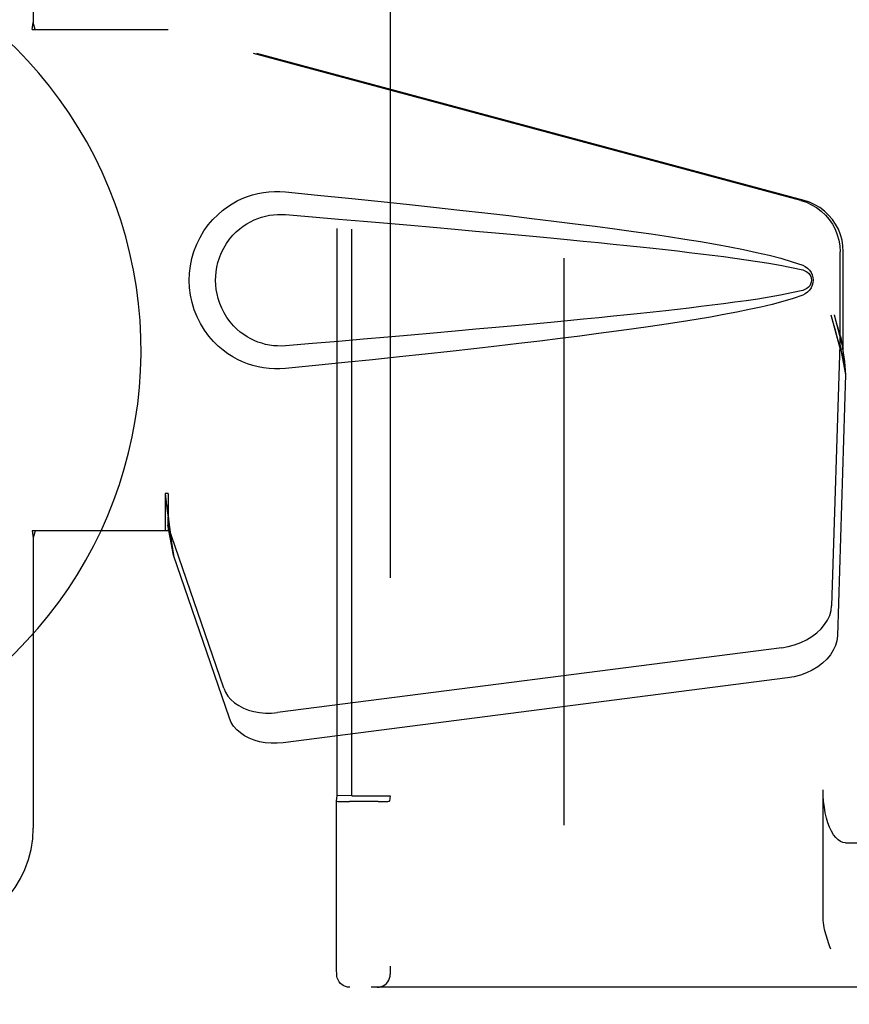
# Model space of a CAD drawing. Header units: inches. Extents: x 0 to 243, y 0 to 157.
# Tile 12 of 84: x 71.42 to 73.37, y 81.04 to 83.36. Entities that reach past the tile are written whole.
import ezdxf

# ---------------------------------------------------------------- set-up
doc = ezdxf.new("R2010")
doc.units = ezdxf.units.IN
doc.header["$LTSCALE"] = 13.348617
doc.header["$MEASUREMENT"] = 0
doc.linetypes.add('HIDDEN', pattern=[0.2, 0.1, -0.1])
doc.layers.add('DEFAULT_2', color=8, linetype='HIDDEN')
doc.layers.add('SECONDARY_OR_LEFT_DOOR_ASSEMBLY', color=7, linetype='CONTINUOUS')

msp = doc.modelspace()

# ---------------------------------------------------------------- linework, layer by layer
at = {"layer": 'DEFAULT_2', "color": 8, "linetype": 'HIDDEN'}
for p, q in [((72.6988, 52.0941), (72.6988, 113.0641)), ((72.2896, 83.7981), (72.2896, 81.1101)), ((72.1643, 81.531), (72.1643, 83.3772)), ((72.1992, 81.5297), (72.1992, 83.3785)), ((72.2892, 83.3782), (72.2892, 81.5301)), ((72.1626, 81.5172), (72.1643, 81.531)), ((72.1992, 81.5297), (72.1643, 81.531)), ((72.1992, 81.5297), (72.2692, 81.5297)), ((72.2892, 81.5301), (72.2876, 81.5172)), ((73.3089, 81.2426), (73.3089, 81.5441)), ((72.1627, 81.4162), (72.1626, 81.5172)), ((72.184, 81.5166), (72.1936, 81.5166)), ((72.2614, 81.5166), (72.1936, 81.5166)), ((72.2614, 81.5166), (72.2706, 81.5167)), ((72.2706, 81.5167), (72.2785, 81.5168)), ((72.1627, 81.3162), (72.1627, 81.4162)), ((73.3615, 81.4191), (74.2273, 81.4191)), ((72.1628, 81.247), (72.1627, 81.3162)), ((72.163, 81.1907), (72.1628, 81.247)), ((72.1631, 81.1513), (72.163, 81.1907)), ((73.3271, 81.1691), (73.3252, 81.1741)), ((72.1632, 81.1274), (72.1631, 81.1513)), ((72.1633, 81.1161), (72.1632, 81.1274)), ((72.1634, 81.1127), (72.1633, 81.1161)), ((72.1634, 81.111), (72.1634, 81.1127)), ((72.1634, 81.1101), (72.1634, 81.111)), ((73.5794, 81.0791), (72.1945, 81.0791))]:
    msp.add_line(p, q, dxfattribs=at)
for points in [[(73.3615, 81.4191), (73.3556, 81.4199), (73.3498, 81.4222), (73.3441, 81.4261), (73.3387, 81.4315), (73.3335, 81.4383), (73.3287, 81.4464), (73.3243, 81.4557), (73.3204, 81.4662), (73.317, 81.4776), (73.3141, 81.4899), (73.3119, 81.5028), (73.3102, 81.5163), (73.3093, 81.53), (73.3089, 81.5441)], [(72.1626, 81.5172), (72.163, 81.5171), (72.1641, 81.517), (72.166, 81.5169), (72.1685, 81.5168), (72.1717, 81.5168), (72.1753, 81.5167), (72.184, 81.5166)], [(72.2785, 81.5168), (72.2817, 81.5168), (72.2842, 81.5169), (72.2861, 81.517), (72.2872, 81.5171), (72.2876, 81.5172)], [(73.3252, 81.1741), (73.3217, 81.1841), (73.32, 81.1891), (73.3183, 81.1942), (73.3167, 81.1992), (73.3152, 81.2044), (73.3138, 81.2095), (73.3125, 81.2148), (73.3113, 81.2201), (73.3104, 81.2255), (73.3096, 81.2311), (73.3091, 81.2368), (73.3089, 81.2426)], [(72.1945, 81.0791), (72.1889, 81.0796), (72.184, 81.0809), (72.1799, 81.0827), (72.1763, 81.085), (72.1726, 81.0881), (72.1696, 81.0916), (72.1675, 81.0949), (72.1659, 81.0982), (72.1647, 81.1016), (72.164, 81.1046), (72.1637, 81.1065), (72.1636, 81.1076), (72.1635, 81.1084), (72.1635, 81.1089), (72.1635, 81.1093), (72.1635, 81.1097), (72.1634, 81.1101)], [(72.2586, 81.0791), (72.2635, 81.0795), (72.2682, 81.0806), (72.2727, 81.0825), (72.2768, 81.085), (72.2805, 81.0882), (72.2837, 81.0919), (72.2862, 81.096), (72.2881, 81.1005), (72.2892, 81.1053), (72.2896, 81.1101)]]:
    msp.add_lwpolyline(points, dxfattribs=at)
msp.add_ellipse((72.2692, 81.5301), major_axis=(0.02, 0), ratio=0.017455, start_param=-1.572932, end_param=-0.002136, dxfattribs=at)
at = {"layer": 'SECONDARY_OR_LEFT_DOOR_ASSEMBLY', "color": 8, "linetype": 'HIDDEN'}
for p, q in [((71.4488, 83.7041), (71.4488, 83.351)), ((71.4458, 83.3341), (71.4488, 83.351)), ((71.4458, 83.3341), (71.7668, 83.3341)), ((71.4532, 83.3341), (71.4488, 83.351)), ((73.2565, 82.9318), (71.7591, 83.3341)), ((73.2642, 82.9318), (71.7668, 83.3341)), ((73.3489, 82.5813), (73.3489, 82.811)), ((73.3566, 82.5813), (73.3566, 82.811)), ((73.3271, 82.6629), (73.3489, 82.5813)), ((73.3348, 82.6629), (73.3566, 82.5813)), ((73.3482, 82.5927), (73.329, 81.9776)), ((73.3482, 82.5927), (73.3617, 82.5217)), ((73.3505, 82.6088), (73.3592, 82.5526)), ((73.3566, 82.5813), (73.3489, 82.5813)), ((73.3592, 82.5526), (73.3601, 82.5418)), ((73.3601, 82.5418), (73.361, 82.5315)), ((73.3617, 82.5217), (73.3426, 81.9066)), ((73.361, 82.5315), (73.3617, 82.5217)), ((71.7591, 82.2416), (71.7591, 82.1541)), ((71.7668, 82.2416), (71.7591, 82.2416)), ((71.7668, 82.2416), (71.7668, 82.1541)), ((71.4458, 82.1541), (71.4488, 82.1373)), ((71.7668, 82.1541), (71.4458, 82.1541)), ((71.4532, 82.1541), (71.4488, 82.1373)), ((71.7789, 82.0964), (71.7654, 82.1674)), ((71.8973, 81.7836), (71.7654, 82.1674)), ((71.4488, 82.1373), (71.4488, 81.4541)), ((71.7747, 82.1268), (71.7789, 82.0964)), ((71.9108, 81.7126), (71.7789, 82.0964)), ((73.2116, 81.8785), (72.0241, 81.7261)), ((73.2251, 81.8075), (72.0376, 81.655))]:
    msp.add_line(p, q, dxfattribs=at)
for points in [[(72.0427, 82.5361), (72.0298, 82.5352), (72.017, 82.5352), (72.004, 82.536), (71.9912, 82.5375), (71.9784, 82.5399), (71.9658, 82.5431), (71.9536, 82.5471), (71.9417, 82.5518), (71.93, 82.5572), (71.9185, 82.5635), (71.9071, 82.5708), (71.8957, 82.5791), (71.8843, 82.5888), (71.8731, 82.5998), (71.8621, 82.6125), (71.8517, 82.6266), (71.8425, 82.6418), (71.8344, 82.6579), (71.8279, 82.6745), (71.8227, 82.6915), (71.8191, 82.7087), (71.8169, 82.726), (71.8161, 82.7433), (71.8168, 82.7606), (71.8188, 82.7778), (71.8223, 82.795), (71.8273, 82.812), (71.8337, 82.8286), (71.8416, 82.8448), (71.8507, 82.8601), (71.861, 82.8743), (71.872, 82.8872), (71.8832, 82.8984), (71.8946, 82.9082), (71.906, 82.9168), (71.9176, 82.9241), (71.9292, 82.9306), (71.9409, 82.9361), (71.953, 82.9409), (71.9653, 82.9449), (71.9779, 82.9482), (71.9908, 82.9506), (72.0037, 82.9522)], [(72.0037, 82.9522), (72.0167, 82.953), (72.0297, 82.953), (72.0427, 82.9521)], [(72.0427, 82.9521), (72.1183, 82.9446), (72.191, 82.9372), (72.2606, 82.93), (72.3275, 82.9229), (72.3916, 82.916), (72.4532, 82.9093), (72.5121, 82.9026), (72.5687, 82.8961), (72.6229, 82.8897), (72.6749, 82.8834), (72.7248, 82.8772), (72.7725, 82.8711), (72.8184, 82.865), (72.8623, 82.8589), (72.9043, 82.8529), (72.9446, 82.8469), (72.9832, 82.8409), (73.0202, 82.8349), (73.0555, 82.8288), (73.0893, 82.8226), (73.1216, 82.8163), (73.1524, 82.8097), (73.1818, 82.803), (73.2097, 82.7957), (73.2361, 82.7877), (73.261, 82.7791)], [(73.2565, 82.9318), (73.2695, 82.9275), (73.2818, 82.9219), (73.2935, 82.915), (73.3044, 82.9068), (73.3143, 82.8975), (73.3232, 82.8871), (73.3308, 82.8759), (73.3372, 82.8639), (73.3423, 82.8512), (73.346, 82.8381), (73.3482, 82.8247), (73.3489, 82.811)], [(73.3566, 82.811), (73.3558, 82.8247), (73.3536, 82.8381), (73.35, 82.8512), (73.3449, 82.8639), (73.3385, 82.8759), (73.3308, 82.8871), (73.322, 82.8975), (73.3121, 82.9068), (73.3012, 82.915), (73.2895, 82.9219), (73.2772, 82.9275), (73.2642, 82.9318)], [(72.0427, 82.5896), (72.0334, 82.5891), (72.024, 82.5892), (72.0146, 82.5899), (72.0052, 82.5912), (71.996, 82.593), (71.9869, 82.5955), (71.978, 82.5984), (71.9694, 82.602), (71.9609, 82.606), (71.9527, 82.6106), (71.9444, 82.6159), (71.9363, 82.622), (71.9281, 82.629), (71.9201, 82.637), (71.9122, 82.6462), (71.9047, 82.6563), (71.8982, 82.6671), (71.8925, 82.6783), (71.8879, 82.6896), (71.8843, 82.7008), (71.8816, 82.7117), (71.8798, 82.7225), (71.8787, 82.7329), (71.8783, 82.7433), (71.8786, 82.7537), (71.8796, 82.7641), (71.8813, 82.7748), (71.8838, 82.7857), (71.8873, 82.7968), (71.8917, 82.8081), (71.8972, 82.8193), (71.9037, 82.8303), (71.911, 82.8405), (71.9189, 82.8499), (71.9269, 82.8581), (71.9352, 82.8653), (71.9434, 82.8716), (71.9518, 82.877), (71.9602, 82.8818), (71.9687, 82.886), (71.9774, 82.8896), (71.9864, 82.8926), (71.9956, 82.8951), (72.0049, 82.897), (72.0143, 82.8983), (72.0238, 82.899), (72.0333, 82.8991), (72.0427, 82.8986)], [(72.0427, 82.8986), (72.1061, 82.8933), (72.1673, 82.8881), (72.2263, 82.8831), (72.2833, 82.8782), (72.3381, 82.8734), (72.3909, 82.8688), (72.4417, 82.8643), (72.4905, 82.8599), (72.5373, 82.8557), (72.5823, 82.8515), (72.6254, 82.8475), (72.6667, 82.8436), (72.7062, 82.8398), (72.7439, 82.8362), (72.7799, 82.8326), (72.8142, 82.8291), (72.8469, 82.8258), (72.8783, 82.8225), (72.9084, 82.8192), (72.9375, 82.816), (72.9657, 82.8129), (72.9934, 82.8097), (73.0205, 82.8065), (73.0474, 82.8032), (73.0742, 82.7997), (73.101, 82.7962), (73.1279, 82.7924), (73.1547, 82.7885), (73.1815, 82.7842), (73.2082, 82.7795), (73.2347, 82.7742), (73.2611, 82.7683)], [(73.261, 82.7791), (73.267, 82.776), (73.2723, 82.7721), (73.2768, 82.7674), (73.2805, 82.7622), (73.2831, 82.7565), (73.2847, 82.7506), (73.2852, 82.7443), (73.2848, 82.7381), (73.2832, 82.7321), (73.2806, 82.7264), (73.277, 82.721), (73.2724, 82.7162), (73.2671, 82.7123), (73.2609, 82.7091)], [(73.2611, 82.7683), (73.2662, 82.7664), (73.2706, 82.7639), (73.2745, 82.7607), (73.2775, 82.757), (73.2798, 82.7529), (73.2811, 82.7486), (73.2815, 82.7439), (73.281, 82.7393), (73.2796, 82.7349), (73.2774, 82.731), (73.2743, 82.7273), (73.2705, 82.7242), (73.2661, 82.7218), (73.2611, 82.72)], [(73.2611, 82.72), (73.2348, 82.714), (73.2083, 82.7087), (73.1816, 82.704), (73.1549, 82.6998), (73.1281, 82.6958), (73.1014, 82.6921), (73.0746, 82.6885), (73.0479, 82.6851), (73.021, 82.6818), (72.9939, 82.6786), (72.9664, 82.6754), (72.9382, 82.6723), (72.9091, 82.6691), (72.8791, 82.6658), (72.8478, 82.6626), (72.815, 82.6592), (72.7807, 82.6557), (72.7447, 82.6521), (72.707, 82.6485), (72.6675, 82.6447), (72.6262, 82.6408), (72.5831, 82.6368), (72.5381, 82.6326), (72.4912, 82.6284), (72.4423, 82.624), (72.3915, 82.6195), (72.3386, 82.6148), (72.2837, 82.6101), (72.2267, 82.6052), (72.1675, 82.6001), (72.1062, 82.5949), (72.0427, 82.5896)], [(73.2609, 82.7091), (73.2383, 82.7012), (73.2143, 82.6938), (73.1891, 82.6871), (73.1625, 82.6808), (73.1346, 82.6747), (73.1055, 82.6688), (73.0751, 82.663), (73.0434, 82.6573), (73.0103, 82.6517), (72.9757, 82.6461), (72.9397, 82.6406), (72.9022, 82.635), (72.8631, 82.6294), (72.8224, 82.6238), (72.78, 82.6182), (72.7359, 82.6124), (72.69, 82.6067), (72.6421, 82.6008), (72.5924, 82.5949), (72.5406, 82.5888), (72.4866, 82.5827), (72.4305, 82.5765), (72.3721, 82.5701), (72.3113, 82.5636), (72.248, 82.5569), (72.1823, 82.5502), (72.1138, 82.5432), (72.0427, 82.5361)], [(73.3271, 82.6629), (73.3324, 82.6433), (73.3378, 82.6241), (73.3432, 82.6052), (73.3486, 82.5869), (73.3539, 82.5693), (73.3592, 82.5526)], [(73.3348, 82.6629), (73.3374, 82.6533), (73.34, 82.6439), (73.3427, 82.6346), (73.3453, 82.6256), (73.3479, 82.617), (73.3505, 82.6088)], [(73.3505, 82.6088), (73.3501, 82.606), (73.3498, 82.6032), (73.3494, 82.6005), (73.349, 82.5978), (73.3486, 82.5952), (73.3482, 82.5927)], [(71.7591, 82.2416), (71.7616, 82.2214), (71.7642, 82.2013), (71.7669, 82.1817), (71.7696, 82.1626), (71.7747, 82.1268)], [(71.7668, 82.2416), (71.7666, 82.2313), (71.7663, 82.2014)], [(71.7663, 82.2014), (71.7662, 82.192), (71.766, 82.1831)], [(71.7736, 82.1346), (71.772, 82.1456), (71.7699, 82.1629), (71.7682, 82.1789), (71.7671, 82.1934), (71.7665, 82.2062), (71.7664, 82.2138)], [(71.766, 82.1831), (71.7658, 82.1776), (71.7657, 82.175), (71.7656, 82.1724), (71.7655, 82.1699), (71.7654, 82.1674)], [(73.2116, 81.8785), (73.227, 81.8812), (73.2419, 81.8852), (73.2563, 81.8906), (73.27, 81.8971), (73.2826, 81.9047), (73.294, 81.9134), (73.3041, 81.9228), (73.3126, 81.933), (73.3194, 81.9438), (73.3245, 81.9549), (73.3277, 81.9661), (73.329, 81.9776)], [(73.3426, 81.9066), (73.3413, 81.8951), (73.3381, 81.8839), (73.333, 81.8727), (73.3262, 81.862), (73.3176, 81.8518), (73.3076, 81.8423), (73.2962, 81.8337), (73.2835, 81.8261), (73.2699, 81.8195), (73.2555, 81.8142), (73.2406, 81.8102), (73.2251, 81.8075)], [(71.8973, 81.7836), (71.9015, 81.7739), (71.9072, 81.7649), (71.9144, 81.7566), (71.9229, 81.749), (71.9327, 81.7423), (71.9437, 81.7366), (71.9556, 81.7319), (71.9683, 81.7284), (71.9818, 81.726), (71.9956, 81.7248), (72.0097, 81.7248), (72.0241, 81.7261)], [(72.0376, 81.655), (72.0233, 81.6538), (72.0092, 81.6538), (71.9953, 81.655), (71.9819, 81.6573), (71.9691, 81.6609), (71.9572, 81.6655), (71.9463, 81.6713), (71.9365, 81.678), (71.9279, 81.6855), (71.9207, 81.6939), (71.915, 81.7029), (71.9108, 81.7126)]]:
    msp.add_lwpolyline(points, dxfattribs=at)
at = {"layer": 'SECONDARY_OR_LEFT_DOOR_ASSEMBLY', "color": 7, "linetype": 'Continuous'}
msp.add_arc((70.6988, 82.5791), 1.0039, 305.5066, 234.4934, dxfattribs=at)
at = {"layer": 'SECONDARY_OR_LEFT_DOOR_ASSEMBLY', "color": 8, "linetype": 'HIDDEN'}
msp.add_arc((71.1988, 81.4541), 0.25, 270, 360, dxfattribs=at)

doc.saveas('drawing.dxf')
